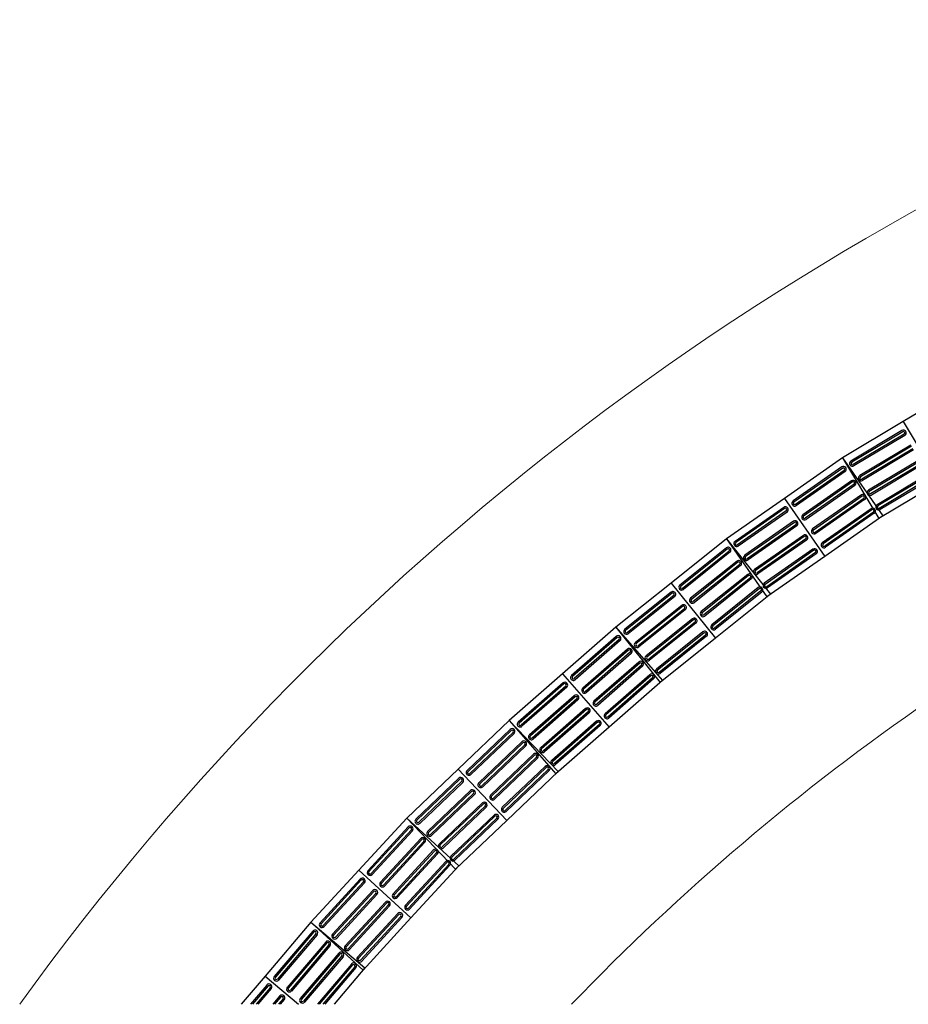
# Model space of a CAD drawing. Header units: millimetres. Extents: x -8 to 220, y -114 to 51.
# Tile 1 of 82: x 23.07 to 26.21, y -114 to -110.52. Entities that reach past the tile are written whole.
import ezdxf

# ---------------------------------------------------------------- set-up
doc = ezdxf.new("R2010")
doc.units = ezdxf.units.MM
doc.header["$MEASUREMENT"] = 0
doc.layers.add('0.1', color=1, linetype='Continuous', lineweight=9)
doc.layers.add('CIV-Piso Tátil', color=32, linetype='Continuous')

msp = doc.modelspace()

# ---------------------------------------------------------------- linework, layer by layer
at = {"layer": '0.1', "color": 8}
msp.add_arc((30.94, -119.6912), 9.709, 109.244, 144.14009, dxfattribs=at)
at = {"layer": '0.1'}
msp.add_arc((30.94, -119.6912), 8.209, 112.94311, 136.14404, dxfattribs=at)
at = {"layer": 'CIV-Piso Tátil', "color": 251}
for p, q in [((26.4069, -111.8164), (26.1923, -111.9446)), ((26.1923, -111.9446), (25.9777, -112.0729)), ((26.1923, -111.9446), (26.3206, -112.1592)), ((26.1923, -111.9446), (26.3206, -112.1592)), ((26.188, -111.9763), (26.0077, -112.0841)), ((26.1905, -111.9806), (26.0103, -112.0883)), ((26.1957, -111.9892), (26.0154, -112.0969)), ((26.1982, -111.9935), (26.018, -112.1012)), ((26.2187, -112.0278), (26.0385, -112.1356)), ((26.2213, -112.0321), (26.041, -112.1399)), ((26.2264, -112.0407), (26.0462, -112.1484)), ((26.229, -112.045), (26.0487, -112.1527)), ((25.9777, -112.0729), (25.7727, -112.2159)), ((25.9777, -112.0729), (26.1208, -112.2779)), ((25.9777, -112.0729), (26.1059, -112.2875)), ((26.2498, -112.0798), (26.0695, -112.1875)), ((26.2523, -112.0841), (26.0721, -112.1918)), ((25.9756, -112.1048), (25.8034, -112.225)), ((25.9785, -112.1089), (25.8063, -112.2291)), ((25.9842, -112.1171), (25.812, -112.2373)), ((25.9871, -112.1212), (25.8148, -112.2414)), ((26.2575, -112.0926), (26.0772, -112.2004)), ((26.26, -112.0969), (26.0798, -112.2046)), ((26.01, -112.154), (25.8377, -112.2742)), ((26.0128, -112.1581), (25.8406, -112.2783)), ((26.2803, -112.1309), (26.1, -112.2386)), ((26.2829, -112.1351), (26.1026, -112.2429)), ((26.3206, -112.1592), (26.1059, -112.2875)), ((26.288, -112.1437), (26.1077, -112.2515)), ((26.2906, -112.148), (26.1103, -112.2557)), ((26.0185, -112.1663), (25.8463, -112.2865)), ((26.0214, -112.1704), (25.8492, -112.2906)), ((25.7727, -112.2159), (25.5677, -112.359)), ((25.7727, -112.2159), (25.9158, -112.4209)), ((25.7727, -112.2159), (25.9158, -112.4209)), ((26.0446, -112.2036), (25.8723, -112.3238)), ((26.0474, -112.2077), (25.8752, -112.3279)), ((26.0531, -112.2159), (25.8809, -112.3361)), ((26.056, -112.22), (25.8838, -112.3402)), ((25.7706, -112.2479), (25.5984, -112.368)), ((25.7735, -112.252), (25.6012, -112.3721)), ((25.7792, -112.2602), (25.607, -112.3803)), ((26.0786, -112.2524), (25.9064, -112.3726)), ((26.0815, -112.2565), (25.9093, -112.3767)), ((25.782, -112.2643), (25.6098, -112.3844)), ((25.8049, -112.2971), (25.6327, -112.4172)), ((26.0872, -112.2647), (25.915, -112.3849)), ((26.1208, -112.2779), (25.9158, -112.4209)), ((26.0901, -112.2688), (25.9179, -112.389)), ((25.8078, -112.3012), (25.6356, -112.4213)), ((25.8135, -112.3094), (25.6413, -112.4295)), ((25.8164, -112.3135), (25.6442, -112.4336)), ((25.5677, -112.359), (25.3725, -112.5152)), ((25.5677, -112.359), (25.7239, -112.5541)), ((25.5677, -112.359), (25.7107, -112.564)), ((25.8395, -112.3467), (25.6673, -112.4668)), ((25.8424, -112.3508), (25.6702, -112.4709)), ((25.8481, -112.359), (25.6759, -112.4791)), ((25.851, -112.3631), (25.6788, -112.4832)), ((25.5677, -112.391), (25.4038, -112.5223)), ((25.5708, -112.3949), (25.4069, -112.5262)), ((25.5771, -112.4027), (25.4131, -112.534)), ((25.8736, -112.3955), (25.7014, -112.5157)), ((25.8765, -112.3996), (25.7043, -112.5198)), ((25.5802, -112.4066), (25.4163, -112.5379)), ((25.6052, -112.4378), (25.4413, -112.5691)), ((25.8822, -112.4078), (25.71, -112.528)), ((25.9158, -112.4209), (25.7107, -112.564)), ((25.8851, -112.4119), (25.7128, -112.5321)), ((25.6083, -112.4417), (25.4444, -112.573)), ((25.6146, -112.4496), (25.4506, -112.5808)), ((25.6177, -112.4535), (25.4538, -112.5847)), ((25.643, -112.485), (25.4791, -112.6163)), ((25.6461, -112.489), (25.4822, -112.6202)), ((25.6524, -112.4968), (25.4884, -112.628)), ((25.6555, -112.5007), (25.4916, -112.6319)), ((25.3725, -112.5152), (25.1774, -112.6715)), ((25.3725, -112.5152), (25.5288, -112.7104)), ((25.3725, -112.5152), (25.5288, -112.7104)), ((25.6802, -112.5315), (25.5163, -112.6628)), ((25.6833, -112.5354), (25.5194, -112.6667)), ((25.3725, -112.5473), (25.2086, -112.6785)), ((25.3757, -112.5512), (25.2117, -112.6824)), ((25.3819, -112.559), (25.218, -112.6902)), ((25.385, -112.5629), (25.2211, -112.6941)), ((25.6896, -112.5432), (25.5256, -112.6745)), ((25.6927, -112.5471), (25.5288, -112.6784)), ((25.7239, -112.5541), (25.5288, -112.7104)), ((25.41, -112.5941), (25.2461, -112.7253)), ((25.4132, -112.598), (25.2492, -112.7292)), ((25.4194, -112.6058), (25.2555, -112.7371)), ((25.4225, -112.6097), (25.2586, -112.741)), ((25.4478, -112.6413), (25.2839, -112.7725)), ((25.451, -112.6452), (25.287, -112.7765)), ((25.1774, -112.6715), (24.9892, -112.836)), ((25.1774, -112.6715), (25.3419, -112.8597)), ((25.1774, -112.6715), (25.3336, -112.8666)), ((25.4572, -112.653), (25.2933, -112.7843)), ((25.4603, -112.6569), (25.2964, -112.7882)), ((25.1788, -112.7035), (25.0207, -112.8417)), ((25.1821, -112.7072), (25.024, -112.8454)), ((25.1886, -112.7148), (25.0305, -112.853)), ((25.485, -112.6878), (25.3211, -112.819)), ((25.4882, -112.6917), (25.3242, -112.8229)), ((25.4944, -112.6995), (25.3305, -112.8307)), ((25.4975, -112.7034), (25.3336, -112.8346)), ((25.5288, -112.7104), (25.3336, -112.8666)), ((25.1919, -112.7185), (25.0338, -112.8567)), ((25.2183, -112.7486), (25.0602, -112.8869)), ((25.2216, -112.7524), (25.0635, -112.8906)), ((25.2281, -112.7599), (25.07, -112.8981)), ((25.2314, -112.7637), (25.0733, -112.9019)), ((25.2581, -112.7942), (25.1, -112.9324)), ((25.2614, -112.7979), (25.1033, -112.9361)), ((25.2679, -112.8055), (25.1098, -112.9437)), ((25.2712, -112.8092), (25.1131, -112.9474)), ((24.9892, -112.836), (24.8009, -113.0006)), ((24.9892, -112.836), (25.1537, -113.0242)), ((24.9892, -112.836), (25.1537, -113.0242)), ((25.2972, -112.839), (25.1391, -112.9772)), ((25.3005, -112.8427), (25.1424, -112.981)), ((25.3071, -112.8503), (25.149, -112.9885)), ((25.3104, -112.854), (25.1523, -112.9923)), ((24.9906, -112.868), (24.8325, -113.0062)), ((24.9939, -112.8718), (24.8358, -113.01)), ((25.0004, -112.8793), (24.8423, -113.0175)), ((25.0037, -112.8831), (24.8456, -113.0213)), ((25.3419, -112.8597), (25.1537, -113.0242)), ((25.0301, -112.9132), (24.872, -113.0514)), ((25.0333, -112.9169), (24.8752, -113.0552)), ((25.0399, -112.9245), (24.8818, -113.0627)), ((25.0432, -112.9282), (24.8851, -113.0665)), ((25.0699, -112.9587), (24.9118, -113.0969)), ((25.0731, -112.9625), (24.915, -113.1007)), ((25.0797, -112.97), (24.9216, -113.1082)), ((25.083, -112.9738), (24.9249, -113.112)), ((24.8009, -113.0006), (24.6199, -113.173)), ((24.8009, -113.0006), (24.9734, -113.1816)), ((24.8009, -113.0006), (24.9655, -113.1888)), ((25.109, -113.0035), (24.9509, -113.1417)), ((25.1123, -113.0073), (24.9542, -113.1455)), ((25.1189, -113.0148), (24.9608, -113.153)), ((25.1222, -113.0186), (24.9641, -113.1568)), ((25.1537, -113.0242), (24.9655, -113.1888)), ((24.8037, -113.0325), (24.6516, -113.1773)), ((24.8072, -113.0361), (24.6551, -113.1809)), ((24.814, -113.0433), (24.662, -113.1882)), ((24.8175, -113.047), (24.6654, -113.1918)), ((24.8451, -113.0759), (24.693, -113.2207)), ((24.8485, -113.0795), (24.6965, -113.2244)), ((24.8554, -113.0868), (24.7034, -113.2316)), ((24.8589, -113.0904), (24.7068, -113.2352)), ((24.8868, -113.1197), (24.7347, -113.2645)), ((24.8902, -113.1233), (24.7382, -113.2682)), ((24.8971, -113.1306), (24.7451, -113.2754)), ((24.9006, -113.1342), (24.7485, -113.279)), ((24.9278, -113.1628), (24.7758, -113.3076)), ((24.9313, -113.1664), (24.7792, -113.3113)), ((24.6199, -113.173), (24.4389, -113.3454)), ((24.6199, -113.173), (24.7923, -113.354)), ((24.6199, -113.173), (24.7923, -113.354)), ((24.9382, -113.1737), (24.7861, -113.3185)), ((24.9416, -113.1773), (24.7896, -113.3221)), ((24.9734, -113.1816), (24.7923, -113.354)), ((24.6227, -113.2049), (24.4706, -113.3497)), ((24.6261, -113.2085), (24.474, -113.3533)), ((24.633, -113.2157), (24.4809, -113.3606)), ((24.6365, -113.2194), (24.4844, -113.3642)), ((24.664, -113.2483), (24.512, -113.3931)), ((24.6675, -113.2519), (24.5154, -113.3968)), ((24.6744, -113.2592), (24.5223, -113.404)), ((24.6778, -113.2628), (24.5258, -113.4076)), ((24.7057, -113.2921), (24.5537, -113.4369)), ((24.7092, -113.2957), (24.5571, -113.4406)), ((24.7161, -113.303), (24.564, -113.4478)), ((24.7195, -113.3066), (24.5675, -113.4514)), ((24.7468, -113.3352), (24.5947, -113.48)), ((24.7502, -113.3388), (24.5982, -113.4837)), ((24.4389, -113.3454), (24.2696, -113.5293)), ((24.4437, -113.377), (24.3015, -113.5316)), ((24.4389, -113.3454), (24.6228, -113.5147)), ((24.4389, -113.3454), (24.6113, -113.5264)), ((24.7571, -113.3461), (24.6051, -113.4909)), ((24.7606, -113.3497), (24.6085, -113.4945)), ((24.7923, -113.354), (24.6113, -113.5264)), ((24.4474, -113.3804), (24.3052, -113.5349)), ((24.4548, -113.3872), (24.3126, -113.5417)), ((24.4584, -113.3906), (24.3162, -113.5451)), ((24.4879, -113.4177), (24.3457, -113.5722)), ((24.4916, -113.421), (24.3494, -113.5756)), ((24.4989, -113.4278), (24.3567, -113.5823)), ((24.5026, -113.4312), (24.3604, -113.5857)), ((24.5324, -113.4586), (24.3902, -113.6131)), ((24.5361, -113.462), (24.3939, -113.6165)), ((24.5434, -113.4688), (24.4012, -113.6233)), ((24.5471, -113.4721), (24.4049, -113.6267)), ((24.5762, -113.4989), (24.434, -113.6534)), ((24.5799, -113.5023), (24.4377, -113.6568)), ((24.5872, -113.5091), (24.445, -113.6636)), ((24.5909, -113.5125), (24.4487, -113.667)), ((24.6228, -113.5147), (24.4535, -113.6986)), ((24.2696, -113.5293), (24.1003, -113.7133)), ((24.2696, -113.5293), (24.4535, -113.6986)), ((24.2696, -113.5293), (24.4535, -113.6986)), ((24.2744, -113.561), (24.1322, -113.7155)), ((24.2781, -113.5644), (24.1359, -113.7189)), ((24.2855, -113.5711), (24.1433, -113.7257)), ((24.2892, -113.5745), (24.147, -113.7291)), ((24.3186, -113.6016), (24.1764, -113.7561)), ((24.3223, -113.605), (24.1801, -113.7595)), ((24.3296, -113.6118), (24.1874, -113.7663)), ((24.3333, -113.6152), (24.1911, -113.7697)), ((24.3631, -113.6426), (24.2209, -113.7971)), ((24.3668, -113.6459), (24.2246, -113.8005)), ((24.3741, -113.6527), (24.2319, -113.8072)), ((24.3778, -113.6561), (24.2356, -113.8106)), ((24.4069, -113.6829), (24.2647, -113.8374)), ((24.4106, -113.6863), (24.2684, -113.8408)), ((24.1003, -113.7133), (23.9386, -113.9039)), ((24.1003, -113.7133), (24.2909, -113.875)), ((24.1003, -113.7133), (24.2843, -113.8826)), ((24.4179, -113.693), (24.2757, -113.8476)), ((24.4216, -113.6964), (24.2794, -113.8509)), ((24.4535, -113.6986), (24.2843, -113.8826)), ((24.1064, -113.7447), (23.9706, -113.9049)), ((24.1102, -113.748), (23.9744, -113.9081)), ((24.1179, -113.7544), (23.982, -113.9146)), ((24.1217, -113.7577), (23.9858, -113.9178)), ((24.1522, -113.7835), (24.0163, -113.9437)), ((24.156, -113.7868), (24.0201, -113.9469)), ((24.1636, -113.7932), (24.0278, -113.9534)), ((24.1674, -113.7965), (24.0316, -113.9566)), ((24.1983, -113.8227), (24.0624, -113.9828)), ((24.2021, -113.8259), (24.0663, -113.986)), ((24.2097, -113.8324), (24.0739, -113.9925)), ((24.2135, -113.8356), (24.0777, -113.9957)), ((24.2437, -113.8612), (24.1228, -114.0036)), ((24.2475, -113.8644), (24.1294, -114.0036)), ((24.2551, -113.8709), (24.1425, -114.0036)), ((24.2589, -113.8741), (24.1491, -114.0036)), ((24.2909, -113.875), (24.1819, -114.0036)), ((23.9386, -113.9039), (23.854, -114.0036)), ((23.9386, -113.9039), (24.0561, -114.0036)), ((23.9386, -113.9039), (24.0561, -114.0036)), ((23.9447, -113.9354), (23.8868, -114.0036)), ((23.9485, -113.9386), (23.8934, -114.0036)), ((23.9561, -113.9451), (23.9065, -114.0036)), ((23.9599, -113.9483), (23.913, -114.0036)), ((23.9904, -113.9742), (23.9655, -114.0036)), ((23.9943, -113.9774), (23.972, -114.0036)), ((24.0019, -113.9839), (23.9852, -114.0036)), ((24.0057, -113.9871), (23.9917, -114.0036))]:
    msp.add_line(p, q, dxfattribs=at)
for centre, radius, start, end in [((26.1931, -111.9849), 0.01, 300.8597, 120.8597), ((26.1931, -111.9849), 0.005, 300.8597, 120.8597), ((26.0128, -112.0926), 0.01, 120.8597, 300.8597), ((26.0128, -112.0926), 0.005, 120.8597, 300.8597), ((25.9813, -112.113), 0.01, 304.9084, 124.9084), ((25.9813, -112.113), 0.005, 304.9084, 124.9084), ((26.0157, -112.1622), 0.01, 304.9084, 124.9084), ((26.0157, -112.1622), 0.005, 304.9084, 124.9084), ((26.0436, -112.1441), 0.01, 120.8597, 300.8597), ((26.0436, -112.1441), 0.005, 120.8597, 300.8597), ((26.0746, -112.1961), 0.01, 120.8597, 300.8597), ((26.0746, -112.1961), 0.005, 120.8597, 300.8597), ((25.8091, -112.2332), 0.01, 124.9084, 304.9084), ((25.8091, -112.2332), 0.005, 124.9084, 304.9084), ((26.0503, -112.2118), 0.01, 304.9084, 124.9084), ((26.0503, -112.2118), 0.005, 304.9084, 124.9084), ((25.7763, -112.2561), 0.01, 304.9084, 124.9084), ((25.7763, -112.2561), 0.005, 304.9084, 124.9084), ((26.0843, -112.2606), 0.01, 304.9084, 124.9084), ((26.0843, -112.2606), 0.005, 304.9084, 124.9084), ((26.1052, -112.2472), 0.01, 120.8597, 300.8597), ((26.1052, -112.2472), 0.005, 120.8597, 300.8597), ((25.8107, -112.3053), 0.01, 304.9084, 124.9084), ((25.8435, -112.2824), 0.01, 124.9084, 304.9084), ((25.8435, -112.2824), 0.005, 124.9084, 304.9084), ((25.8107, -112.3053), 0.005, 304.9084, 124.9084), ((25.8781, -112.332), 0.01, 124.9084, 304.9084), ((25.8781, -112.332), 0.005, 124.9084, 304.9084), ((25.6041, -112.3762), 0.01, 124.9084, 304.9084), ((25.8453, -112.3549), 0.01, 304.9084, 124.9084), ((25.8453, -112.3549), 0.005, 304.9084, 124.9084), ((25.5739, -112.3988), 0.01, 308.6826, 128.6826), ((25.5739, -112.3988), 0.005, 308.6826, 128.6826), ((25.6041, -112.3762), 0.005, 124.9084, 304.9084), ((25.8793, -112.4037), 0.01, 304.9084, 124.9084), ((25.8793, -112.4037), 0.005, 304.9084, 124.9084), ((25.9121, -112.3808), 0.01, 124.9084, 304.9084), ((25.9121, -112.3808), 0.005, 124.9084, 304.9084), ((25.6114, -112.4456), 0.01, 308.6826, 128.6826), ((25.6384, -112.4254), 0.01, 124.9084, 304.9084), ((25.6384, -112.4254), 0.005, 124.9084, 304.9084), ((25.6114, -112.4456), 0.005, 308.6826, 128.6826), ((25.673, -112.475), 0.01, 124.9084, 304.9084), ((25.673, -112.475), 0.005, 124.9084, 304.9084), ((25.6492, -112.4929), 0.01, 308.6826, 128.6826), ((25.6492, -112.4929), 0.005, 308.6826, 128.6826), ((25.41, -112.5301), 0.01, 128.6826, 308.6826), ((25.41, -112.5301), 0.005, 128.6826, 308.6826), ((25.6864, -112.5393), 0.01, 308.6826, 128.6826), ((25.6864, -112.5393), 0.005, 308.6826, 128.6826), ((25.7071, -112.5239), 0.01, 124.9084, 304.9084), ((25.7071, -112.5239), 0.005, 124.9084, 304.9084), ((25.3788, -112.5551), 0.01, 308.6826, 128.6826), ((25.3788, -112.5551), 0.005, 308.6826, 128.6826), ((25.4475, -112.5769), 0.01, 128.6826, 308.6826), ((25.4475, -112.5769), 0.005, 128.6826, 308.6826), ((25.4163, -112.6019), 0.01, 308.6826, 128.6826), ((25.4163, -112.6019), 0.005, 308.6826, 128.6826), ((25.4541, -112.6491), 0.01, 308.6826, 128.6826), ((25.4541, -112.6491), 0.005, 308.6826, 128.6826), ((25.4853, -112.6241), 0.01, 128.6826, 308.6826), ((25.4853, -112.6241), 0.005, 128.6826, 308.6826), ((25.2149, -112.6863), 0.01, 128.6826, 308.6826), ((25.5225, -112.6706), 0.01, 128.6826, 308.6826), ((25.5225, -112.6706), 0.005, 128.6826, 308.6826), ((25.1854, -112.711), 0.01, 311.1614, 131.1614), ((25.1854, -112.711), 0.005, 311.1614, 131.1614), ((25.2149, -112.6863), 0.005, 128.6826, 308.6826), ((25.4913, -112.6956), 0.01, 308.6826, 128.6826), ((25.4913, -112.6956), 0.005, 308.6826, 128.6826), ((25.2248, -112.7562), 0.01, 311.1614, 131.1614), ((25.2248, -112.7562), 0.005, 311.1614, 131.1614), ((25.2524, -112.7331), 0.01, 128.6826, 308.6826), ((25.2524, -112.7331), 0.005, 128.6826, 308.6826), ((25.2901, -112.7804), 0.01, 128.6826, 308.6826), ((25.2901, -112.7804), 0.005, 128.6826, 308.6826), ((25.2646, -112.8017), 0.01, 311.1614, 131.1614), ((25.2646, -112.8017), 0.005, 311.1614, 131.1614), ((25.3274, -112.8268), 0.01, 128.6826, 308.6826), ((25.0273, -112.8492), 0.01, 131.1614, 311.1614), ((25.0273, -112.8492), 0.005, 131.1614, 311.1614), ((25.3038, -112.8465), 0.01, 311.1614, 131.1614), ((25.3038, -112.8465), 0.005, 311.1614, 131.1614), ((25.3274, -112.8268), 0.005, 128.6826, 308.6826), ((24.9971, -112.8755), 0.01, 311.1614, 131.1614), ((24.9971, -112.8755), 0.005, 311.1614, 131.1614), ((25.0667, -112.8944), 0.01, 131.1614, 311.1614), ((25.0366, -112.9207), 0.01, 311.1614, 131.1614), ((25.0366, -112.9207), 0.005, 311.1614, 131.1614), ((25.0667, -112.8944), 0.005, 131.1614, 311.1614), ((25.0764, -112.9662), 0.01, 311.1614, 131.1614), ((25.1065, -112.9399), 0.01, 131.1614, 311.1614), ((25.1065, -112.9399), 0.005, 131.1614, 311.1614), ((25.0764, -112.9662), 0.005, 311.1614, 131.1614), ((25.1457, -112.9847), 0.01, 131.1614, 311.1614), ((25.1457, -112.9847), 0.005, 131.1614, 311.1614), ((24.839, -113.0138), 0.01, 131.1614, 311.1614), ((24.839, -113.0138), 0.005, 131.1614, 311.1614), ((25.1156, -113.0111), 0.01, 311.1614, 131.1614), ((25.1156, -113.0111), 0.005, 311.1614, 131.1614), ((24.8106, -113.0397), 0.01, 313.6001, 133.6001), ((24.8106, -113.0397), 0.005, 313.6001, 133.6001), ((24.8785, -113.0589), 0.01, 131.1614, 311.1614), ((24.8785, -113.0589), 0.005, 131.1614, 311.1614), ((24.852, -113.0832), 0.01, 313.6001, 133.6001), ((24.852, -113.0832), 0.005, 313.6001, 133.6001), ((24.9183, -113.1045), 0.01, 131.1614, 311.1614), ((24.8937, -113.127), 0.01, 313.6001, 133.6001), ((24.8937, -113.127), 0.005, 313.6001, 133.6001), ((24.9183, -113.1045), 0.005, 131.1614, 311.1614), ((24.9347, -113.1701), 0.01, 313.6001, 133.6001), ((24.9347, -113.1701), 0.005, 313.6001, 133.6001), ((24.9575, -113.1493), 0.01, 131.1614, 311.1614), ((24.9575, -113.1493), 0.005, 131.1614, 311.1614), ((24.6296, -113.2121), 0.01, 313.6001, 133.6001), ((24.6585, -113.1845), 0.01, 133.6001, 313.6001), ((24.6585, -113.1845), 0.005, 133.6001, 313.6001), ((24.6296, -113.2121), 0.005, 313.6001, 133.6001), ((24.6999, -113.228), 0.01, 133.6001, 313.6001), ((24.6999, -113.228), 0.005, 133.6001, 313.6001), ((24.6709, -113.2556), 0.01, 313.6001, 133.6001), ((24.6709, -113.2556), 0.005, 313.6001, 133.6001), ((24.7416, -113.2718), 0.01, 133.6001, 313.6001), ((24.7416, -113.2718), 0.005, 133.6001, 313.6001), ((24.7126, -113.2994), 0.01, 313.6001, 133.6001), ((24.7126, -113.2994), 0.005, 313.6001, 133.6001), ((24.7827, -113.3149), 0.01, 133.6001, 313.6001), ((24.7537, -113.3425), 0.01, 313.6001, 133.6001), ((24.7537, -113.3425), 0.005, 313.6001, 133.6001), ((24.7827, -113.3149), 0.005, 133.6001, 313.6001), ((24.4511, -113.3838), 0.01, 317.3791, 137.3791), ((24.4775, -113.3569), 0.01, 133.6001, 313.6001), ((24.4775, -113.3569), 0.005, 133.6001, 313.6001), ((24.4511, -113.3838), 0.005, 317.3791, 137.3791), ((24.5189, -113.4004), 0.01, 133.6001, 313.6001), ((24.5189, -113.4004), 0.005, 133.6001, 313.6001), ((24.4952, -113.4244), 0.01, 317.3791, 137.3791), ((24.4952, -113.4244), 0.005, 317.3791, 137.3791), ((24.5606, -113.4442), 0.01, 133.6001, 313.6001), ((24.5606, -113.4442), 0.005, 133.6001, 313.6001), ((24.5397, -113.4654), 0.01, 317.3791, 137.3791), ((24.5397, -113.4654), 0.005, 317.3791, 137.3791), ((24.6016, -113.4873), 0.01, 133.6001, 313.6001), ((24.5835, -113.5057), 0.01, 317.3791, 137.3791), ((24.5835, -113.5057), 0.005, 317.3791, 137.3791), ((24.6016, -113.4873), 0.005, 133.6001, 313.6001), ((24.3089, -113.5383), 0.01, 137.3791, 317.3791), ((24.3089, -113.5383), 0.005, 137.3791, 317.3791), ((24.2818, -113.5678), 0.01, 317.3791, 137.3791), ((24.2818, -113.5678), 0.005, 317.3791, 137.3791), ((24.353, -113.579), 0.01, 137.3791, 317.3791), ((24.353, -113.579), 0.005, 137.3791, 317.3791), ((24.3259, -113.6084), 0.01, 317.3791, 137.3791), ((24.3259, -113.6084), 0.005, 317.3791, 137.3791), ((24.3975, -113.6199), 0.01, 137.3791, 317.3791), ((24.3975, -113.6199), 0.005, 137.3791, 317.3791), ((24.3704, -113.6493), 0.01, 317.3791, 137.3791), ((24.3704, -113.6493), 0.005, 317.3791, 137.3791), ((24.4413, -113.6602), 0.01, 137.3791, 317.3791), ((24.4142, -113.6896), 0.01, 317.3791, 137.3791), ((24.4142, -113.6896), 0.005, 317.3791, 137.3791), ((24.4413, -113.6602), 0.005, 137.3791, 317.3791), ((24.1396, -113.7223), 0.01, 137.3791, 317.3791), ((24.1396, -113.7223), 0.005, 137.3791, 317.3791), ((24.114, -113.7512), 0.01, 319.6914, 139.6914), ((24.114, -113.7512), 0.005, 319.6914, 139.6914), ((24.1837, -113.7629), 0.01, 137.3791, 317.3791), ((24.1837, -113.7629), 0.005, 137.3791, 317.3791), ((24.1598, -113.79), 0.01, 319.6914, 139.6914), ((24.1598, -113.79), 0.005, 319.6914, 139.6914), ((24.2059, -113.8291), 0.01, 319.6914, 139.6914), ((24.2059, -113.8291), 0.005, 319.6914, 139.6914), ((24.2282, -113.8039), 0.01, 137.3791, 317.3791), ((24.2282, -113.8039), 0.005, 137.3791, 317.3791), ((24.2513, -113.8676), 0.01, 319.6914, 139.6914), ((24.2513, -113.8676), 0.005, 319.6914, 139.6914), ((24.272, -113.8442), 0.01, 137.3791, 317.3791), ((24.272, -113.8442), 0.005, 137.3791, 317.3791), ((23.9523, -113.9418), 0.01, 319.6914, 139.6914), ((23.9782, -113.9113), 0.01, 139.6914, 319.6914), ((23.9782, -113.9113), 0.005, 139.6914, 319.6914), ((23.9523, -113.9418), 0.005, 319.6914, 139.6914), ((24.024, -113.9501), 0.01, 139.6914, 319.6914), ((24.024, -113.9501), 0.005, 139.6914, 319.6914), ((23.9981, -113.9807), 0.01, 319.6914, 139.6914), ((23.9981, -113.9807), 0.005, 319.6914, 139.6914), ((24.0701, -113.9893), 0.01, 139.6914, 319.6914), ((24.0701, -113.9893), 0.005, 139.6914, 319.6914)]:
    msp.add_arc(centre, radius, start, end, dxfattribs=at)

doc.saveas('drawing.dxf')
